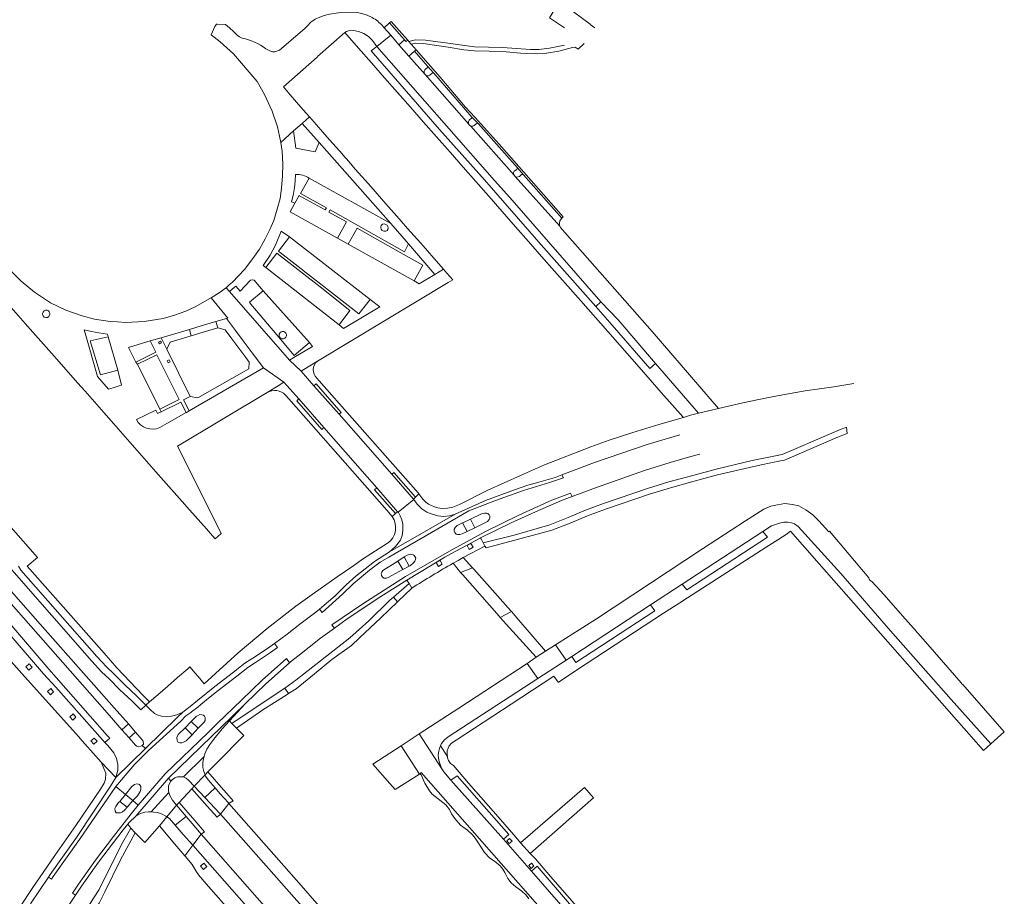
# Model space of a CAD drawing. Extents: x 152048 to 156914, y 461460 to 468786.
# Tile 184 of 256: x 155002 to 155271, y 467003 to 467242. Entities that reach past the tile are written whole.
import ezdxf

# ---------------------------------------------------------------- set-up
doc = ezdxf.new("R2010")
doc.units = 0
doc.header["$LTSCALE"] = 0.75
for name, color, linetype, lineweight in [('B-RO-VH-VERHARDING_ASFALT-GV', 251, 'CONTINUOUS', 18), ('B-RO-VH-VERHARDING_BETONSTRAATSTEEN-GV', 251, 'CONTINUOUS', 18), ('B-RO-VH-VERHARDING_HALFVERHARDING_GRIND-GV', 251, 'CONTINUOUS', 18), ('B-RO-VH-VERHARDING_OPEN-GV', 251, 'CONTINUOUS', 18), ('B-RO-VH-VERHARDING_STRAATBAKSTEEN-GV', 251, 'CONTINUOUS', 18), ('B-RO-VH-VERHARDING_TEGEL-GV', 251, 'CONTINUOUS', 18), ('B-RO-VH-VERHARDING_TEGEL_RUBBER-GV', 251, 'CONTINUOUS', 18)]:
    doc.layers.add(name, color=color, linetype=linetype, lineweight=lineweight)

msp = doc.modelspace()

# ---------------------------------------------------------------- linework, layer by layer
at = {"layer": 'B-RO-VH-VERHARDING_ASFALT-GV'}
for points in [[(155147.802, 467102.78), (155152.834, 467104.754), (155157.584, 467106.732), (155162.456, 467108.551), (155174.48, 467112.609), (155180.263, 467114.419), (155186.721, 467116.227), (155193.118, 467117.927), (155204.974, 467120.66), (155210.258, 467121.719), (155211.101, 467121.868), (155211.372, 467121.921), (155213.341, 467122.77), (155225.704, 467128.1), (155228.54, 467129.281), (155228.303, 467130.978), (155226.459, 467130.2), (155224.318, 467129.296), (155210.782, 467123.514), (155202.543, 467121.824), (155192.726, 467119.507), (155186.292, 467117.798), (155179.8, 467115.98), (155173.977, 467114.157), (155161.911, 467110.085), (155156.986, 467108.247), (155152.224, 467106.263), (155147.207, 467104.296), (155137.459, 467101.449), (155129.001, 467099.384), (155129.509, 467098.43), (155129.822, 467098.014), (155145.118, 467102.068)], [(155121.366, 467107.204), (155114.075, 467103.021), (155103.375, 467096.885), (155099.31, 467094.265), (155094.177, 467090.213), (155091.565, 467087.862), (155088.53, 467084.821), (155084.3, 467081.242), (155085.054, 467080.276), (155090.586, 467085.257), (155093.492, 467088.163), (155097.959, 467091.848), (155100.861, 467094.079), (155103.208, 467095.421), (155114.879, 467102.177), (155125.115, 467108.105), (155132.35, 467110.879), (155140.066, 467113.652), (155147.181, 467115.821), (155150.951, 467117.077), (155150.55, 467117.932), (155148.679, 467117.232), (155144.271, 467115.89), (155141.255, 467115.086), (155137.556, 467113.82), (155129.628, 467110.887)], [(155153.339, 467111.988), (155152.902, 467112.918), (155147.786, 467110.999), (155138.741, 467106.897), (155129.452, 467102.314), (155119.799, 467097.039), (155107.786, 467090.172), (155096.172, 467082.688), (155087.699, 467076.903), (155088.381, 467076.037), (155091.823, 467078.548), (155101.089, 467084.657), (155108.177, 467089.155), (155108.202, 467089.17), (155118.503, 467095.382), (155120.399, 467096.408), (155128.243, 467100.654), (155128.307, 467100.685), (155136.697, 467104.815), (155143.303, 467107.845), (155150.423, 467110.88)], [(155114.075, 467103.021), (155121.366, 467107.204), (155119.82, 467106.759), (155118.252, 467106.507), (155116.658, 467106.722), (155115.122, 467107.183), (155113.622, 467107.752), (155112.303, 467108.67), (155110.993, 467109.897), (155110.098, 467111.165), (155105.754, 467107.72), (155105.849, 467107.635), (155106.355, 467106.741), (155106.76, 467105.654), (155107.059, 467104.423), (155107.076, 467102.74), (155106.9, 467101.371), (155106.411, 467100.101), (155105.103, 467098.295), (155103.375, 467096.885)], [(154971.194, 467109.688), (154969.179, 467108.303), (154970.864, 467106.317), (154972.13, 467105.684), (154973.074, 467104.676), (154974.059, 467102.549), (154974.417, 467102.843), (154991.288, 467083.821), (154990.812, 467083.541), (154990.838, 467083.53), (154991.596, 467083.236), (154992.185, 467082.837), (154992.919, 467082.074), (155000, 467073.805), (155008.798, 467063.532), (155012.22, 467059.885), (155024.932, 467045.492), (155025.629, 467044.727), (155026.937, 467045.919), (155026.252, 467046.67), (155010.257, 467064.781), (154996.874, 467080.408)], [(155123.415, 467104.82), (155123.454, 467104.84), (155125.526, 467105.81), (155128.743, 467107.316), (155129.394, 467107.481), (155129.924, 467107.474), (155130.339, 467107.332), (155130.694, 467107.015), (155130.875, 467106.596), (155130.826, 467106.134), (155130.65, 467105.714), (155130.23, 467105.177), (155126.719, 467103.459), (155124.626, 467102.435), (155123.257, 467101.765), (155122.629, 467101.6), (155122.015, 467101.602), (155121.6, 467101.75), (155121.252, 467102.141), (155121.125, 467102.579), (155121.128, 467103.075), (155121.402, 467103.573), (155121.912, 467104.061)], [(155107.396, 467095.496), (155107.45, 467095.533), (155108.214, 467095.923), (155108.799, 467096.133), (155109.285, 467096.196), (155109.848, 467096.092), (155110.131, 467095.895), (155110.384, 467095.574), (155110.584, 467095.156), (155110.554, 467094.755), (155110.389, 467094.366), (155109.972, 467093.869), (155109.176, 467093.179), (155108.835, 467092.993), (155107.098, 467092.045), (155103.069, 467089.846), (155102.555, 467089.68), (155101.998, 467089.691), (155101.484, 467089.991), (155101.225, 467090.391), (155101.126, 467090.949), (155101.294, 467091.327), (155101.613, 467091.741), (155105.693, 467094.314), (155105.726, 467094.337)], [(155077.867, 467059.401), (155082.928, 467063.518), (155087.682, 467067.47), (155092.988, 467071.232), (155095.22, 467073.34), (155101.028, 467078.825), (155105.602, 467083.198), (155104.503, 467084.496), (155103.523, 467083.641), (155097.816, 467078.04), (155092.568, 467073.387), (155077.84, 467061.754), (155074.848, 467059.597), (155075.798, 467058.094)], [(155028.626, 467035.176), (155027.16, 467032.794), (155017.877, 467018.795), (155010.675, 467008.626), (155010.208, 467007.936), (155011.039, 467007.376), (155011.51, 467008.074), (155018.701, 467018.225), (155028.586, 467032.674), (155033.704, 467038.692), (155037.515, 467042.544), (155046.369, 467050.598), (155047.79, 467051.99), (155049.096, 467052.934), (155049.297, 467053.079), (155051.021, 467054.439), (155051.865, 467055.125), (155054.439, 467057.219), (155056.572, 467058.954), (155061.657, 467062.834), (155064.697, 467065.257), (155066.799, 467066.577), (155070.892, 467069.328), (155072.841, 467070.731), (155071.979, 467071.834), (155070.098, 467070.479), (155066.044, 467067.757), (155063.885, 467066.4), (155060.798, 467063.94), (155055.694, 467060.046), (155050.934, 467056.202), (155048.451, 467054.196), (155048.177, 467053.997), (155046.886, 467053.062), (155045.448, 467051.651), (155036.701, 467043.088)], [(155031.878, 467022.444), (155032.227, 467022.899), (155034.113, 467024.622), (155043.023, 467035.018), (155054.742, 467046.402), (155057.279, 467048.862), (155063.938, 467055.318), (155069.588, 467060.78), (155076.113, 467066.562), (155075.246, 467067.663), (155068.63, 467061.799), (155062.937, 467056.297), (155056.354, 467049.932), (155053.814, 467047.476), (155042.125, 467036.163), (155034.761, 467027.579), (155032.772, 467025.261), (155027.986, 467018.99), (155023.048, 467012.594), (155018.434, 467006.03), (155016.741, 467003.519), (155017.567, 467002.96), (155019.249, 467005.448), (155023.848, 467011.993), (155030.659, 467020.858)], [(155055.415, 467045.623), (155055.416, 467045.624), (155057.639, 467048.435), (155057.644, 467048.44), (155059.711, 467050.699), (155063.938, 467055.318), (155057.279, 467048.862), (155054.742, 467046.402), (155043.023, 467035.018), (155043.661, 467034.203), (155044.091, 467034.599), (155044.763, 467035.085), (155045.489, 467035.329), (155046.353, 467035.378), (155047.134, 467035.31), (155052.745, 467040.922), (155052.962, 467041.676), (155053.45, 467042.886), (155054.276, 467044.183)], [(155051.151, 467048.625), (155049.474, 467046.872), (155047.811, 467045.167), (155047.13, 467044.801), (155046.61, 467044.599), (155046.083, 467044.613), (155045.679, 467044.768), (155045.394, 467045.303), (155045.33, 467046.071), (155045.652, 467046.902), (155047.606, 467048.72), (155049.234, 467050.45), (155050.307, 467051.533), (155050.576, 467051.805), (155050.906, 467052.06), (155051.598, 467052.377), (155052.148, 467052.314), (155052.54, 467052.184), (155052.857, 467051.96), (155053.027, 467051.596), (155053.004, 467050.709), (155052.734, 467050.261), (155052.033, 467049.536)], [(155034.113, 467024.622), (155035.319, 467025.31), (155036.563, 467025.66), (155037.561, 467025.754), (155038.305, 467025.734), (155043.079, 467031.045), (155042.966, 467031.489), (155043.04, 467032.925), (155043.271, 467033.495), (155043.661, 467034.203), (155043.023, 467035.018)], [(155057.213, 467025.11), (155059.528, 467028.074), (155059.38, 467028.243), (155057.081, 467030.831), (155055.73, 467032.351), (155052.933, 467029.721), (155054.415, 467028.131), (155056.923, 467025.438)], [(155059.528, 467028.074), (155057.213, 467025.11), (155079.447, 467000), (155081.939, 466997.186), (155138.554, 466932.691), (155141.322, 466935.115), (155140.394, 466936.134), (155134.315, 466942.81), (155095.759, 466986.914), (155084.226, 467000), (155078.657, 467006.319)], [(155049.677, 467016.614), (155051.981, 467019.662), (155051.491, 467020.238), (155049.505, 467022.568), (155047.834, 467024.537), (155044.807, 467022.152), (155047.037, 467019.614)], [(155031.928, 467019.883), (155030.513, 467017.462), (155026.114, 467008.855), (155024.022, 467004.548), (155022.66, 467002.451), (155021.166, 467000), (155020.229, 466998.464), (155018.533, 466995.945), (155016.636, 466993.574), (155012.659, 466989.126), (155004.364, 466979.591), (155005.663, 466978.489), (155011.75, 466985.579), (155018.204, 466992.813), (155020.29, 466995.151), (155020.548, 466995.556), (155023.55, 467000), (155024.1, 467000.815), (155025.592, 467003.853), (155029.918, 467012.66), (155033.9, 467019.985), (155032.748, 467021.286)], [(155076.103, 466992.235), (155069.273, 467000), (155051.981, 467019.662), (155049.677, 467016.614), (155064.301, 467000), (155073.779, 466989.105), (155106.656, 466951.664), (155130.035, 466925.097), (155132.733, 466927.49)]]:
    msp.add_lwpolyline(points, close=True, dxfattribs=at)
for points in [[(155182.778, 467128.836), (155173.865, 467126.205), (155159.485, 467121.276), (155150.55, 467117.932), (155150.951, 467117.077), (155147.181, 467115.821), (155140.066, 467113.652), (155132.35, 467110.879), (155125.115, 467108.105), (155114.879, 467102.177), (155103.208, 467095.421), (155100.861, 467094.079), (155097.959, 467091.848), (155093.492, 467088.163), (155090.586, 467085.257), (155085.054, 467080.276), (155084.3, 467081.242), (155083.242, 467080.347), (155078.952, 467077.086), (155075.428, 467074.319), (155071.979, 467071.834), (155072.841, 467070.731), (155070.892, 467069.328), (155066.799, 467066.577), (155064.697, 467065.257), (155061.657, 467062.834), (155056.572, 467058.954), (155054.439, 467057.219), (155051.865, 467055.125), (155051.021, 467054.439), (155049.297, 467053.079), (155049.096, 467052.934), (155047.79, 467051.99), (155046.369, 467050.598), (155037.515, 467042.544), (155033.704, 467038.692), (155028.586, 467032.674), (155031.219, 467030.507), (155032.968, 467032.737), (155033.725, 467033.269), (155034.31, 467033.421), (155034.77, 467033.361), (155035.126, 467033.207), (155035.459, 467032.671), (155035.429, 467032.001), (155035.292, 467031.333), (155034.494, 467030.18), (155033.226, 467028.896), (155034.761, 467027.579), (155042.125, 467036.163)], [(155042.125, 467036.163), (155053.814, 467047.476), (155056.354, 467049.932), (155062.937, 467056.297), (155068.63, 467061.799), (155075.246, 467067.663), (155076.113, 467066.562), (155076.367, 467066.787), (155078.318, 467068.325), (155084.552, 467073.243), (155088.381, 467076.037), (155087.699, 467076.903), (155096.172, 467082.688), (155107.786, 467090.172), (155119.799, 467097.039), (155129.452, 467102.314), (155138.741, 467106.897), (155147.786, 467110.999), (155152.902, 467112.918), (155153.339, 467111.988), (155159.698, 467114.404), (155167.171, 467117.063), (155173.128, 467119.081), (155180.154, 467121.313), (155185.778, 467122.921), (155188.294, 467123.554)], [(155000, 467086.159), (155007.936, 467077.097), (155028.193, 467054.197), (155032.059, 467049.796), (155034.02, 467047.564), (155035.847, 467045.484), (155036.112, 467045.094), (155036.139, 467044.302), (155035.854, 467043.95), (155036.701, 467043.088), (155045.448, 467051.651), (155046.886, 467053.062), (155045.331, 467052.312), (155043.87, 467051.943), (155042.427, 467051.766), (155041.124, 467051.944), (155039.888, 467052.337), (155039.152, 467052.644), (155037.983, 467053.755), (155036.816, 467054.927), (155035.417, 467053.652), (155032.959, 467056.114), (155029.732, 467059.159), (155026.794, 467062.177), (155024.701, 467064.074), (155022.026, 467066.959), (154978.857, 467116.221)], [(155000, 467086.159), (155007.936, 467077.097), (155028.193, 467054.197), (155032.059, 467049.796), (155034.02, 467047.564), (155035.847, 467045.484), (155036.112, 467045.094), (155036.139, 467044.302), (155035.854, 467043.95), (155036.701, 467043.088), (155045.448, 467051.651), (155046.886, 467053.062), (155045.331, 467052.312), (155043.87, 467051.943), (155042.427, 467051.766), (155041.124, 467051.944), (155039.888, 467052.337), (155039.152, 467052.644), (155037.983, 467053.755), (155036.816, 467054.927), (155035.417, 467053.652), (155032.959, 467056.114), (155029.732, 467059.159), (155026.794, 467062.177), (155024.701, 467064.074), (155022.026, 467066.959), (154978.857, 467116.221)], [(154978.857, 467116.221), (155022.026, 467066.959), (155024.701, 467064.074), (155026.794, 467062.177), (155029.732, 467059.159), (155032.959, 467056.114), (155035.417, 467053.652), (155036.816, 467054.927), (155034.28, 467057.475), (155031.064, 467060.51), (155028.11, 467063.539), (155026.038, 467065.417), (155023.415, 467068.245), (155002.684, 467091.906), (155001.98, 467092.931)], [(154996.874, 467080.408), (155010.257, 467064.781), (155026.252, 467046.67), (155026.937, 467045.919), (155025.629, 467044.727), (155026.388, 467043.895), (155028.073, 467041.883), (155028.775, 467040.33), (155029.165, 467038.76), (155029.196, 467037.201), (155028.626, 467035.176), (155036.701, 467043.088), (155035.854, 467043.95), (155035.416, 467043.698), (155034.826, 467043.594), (155034.338, 467043.727), (155033.95, 467044.001), (155032.214, 467045.976), (155030.253, 467048.208), (155026.854, 467052.075), (155000, 467082.626)], [(154996.874, 467080.408), (155010.257, 467064.781), (155026.252, 467046.67), (155026.937, 467045.919), (155025.629, 467044.727), (155026.388, 467043.895), (155028.073, 467041.883), (155028.775, 467040.33), (155029.165, 467038.76), (155029.196, 467037.201), (155028.626, 467035.176), (155036.701, 467043.088), (155035.854, 467043.95), (155035.416, 467043.698), (155034.826, 467043.594), (155034.338, 467043.727), (155033.95, 467044.001), (155032.214, 467045.976), (155030.253, 467048.208), (155026.854, 467052.075), (155000, 467082.626)], [(155015.566, 467000), (155017.567, 467002.96), (155016.741, 467003.519), (155018.434, 467006.03), (155023.048, 467012.594), (155027.986, 467018.99), (155032.772, 467025.261), (155034.761, 467027.579), (155033.226, 467028.896), (155031.703, 467027.066), (155031.071, 467026.292), (155030.384, 467025.687), (155029.9, 467025.508), (155029.264, 467025.477), (155028.75, 467025.539), (155028.473, 467025.954), (155028.384, 467026.651), (155028.58, 467027.245), (155029.351, 467028.327), (155029.719, 467028.629), (155031.219, 467030.507), (155028.586, 467032.674), (155018.701, 467018.225), (155011.51, 467008.074), (155011.039, 467007.376), (155010.208, 467007.936), (155005.245, 467000.588)]]:
    msp.add_lwpolyline(points, dxfattribs=at)
at = {"layer": 'B-RO-VH-VERHARDING_BETONSTRAATSTEEN-GV'}
for points in [[(155098.7, 467242.982), (155097.296, 467243.656), (155095.855, 467244.107), (155094.101, 467244.46), (155092.623, 467244.468), (155092.158, 467244.47), (155090.095, 467244.387), (155086.997, 467243.952), (155085.563, 467243.534), (155084.332, 467243.115), (155083.135, 467242.535), (155082.164, 467241.929), (155081.941, 467241.722), (155081.825, 467241.615), (155080.97, 467240.764), (155080.238, 467240.036), (155073.32, 467234.084), (155072.109, 467233.613), (155071.425, 467233.583), (155070.668, 467233.85), (155069.639, 467234.469)], [(155098.7, 467242.982), (155097.296, 467243.656), (155095.855, 467244.107), (155094.101, 467244.46), (155092.623, 467244.468), (155092.158, 467244.47), (155090.095, 467244.387), (155086.997, 467243.952), (155085.563, 467243.534), (155084.332, 467243.115), (155083.135, 467242.535), (155082.164, 467241.929), (155081.941, 467241.722), (155081.825, 467241.615), (155080.97, 467240.764), (155080.238, 467240.036), (155073.32, 467234.084), (155072.109, 467233.613), (155071.425, 467233.583), (155070.668, 467233.85), (155069.639, 467234.469)], [(155056.119, 467241.221), (155055.693, 467240.54), (155054.628, 467238.295), (155057.141, 467236.335), (155060.816, 467233.026), (155067.207, 467225.474), (155069.236, 467221.968), (155071.355, 467217.382), (155072.836, 467213.148), (155073.39, 467210.521), (155073.677, 467208.823), (155077.219, 467211.967), (155079.557, 467214.042), (155081.539, 467215.802), (155079.778, 467217.771), (155077.998, 467219.867), (155076.312, 467221.851), (155074.448, 467224.023), (155083.645, 467232.146), (155083.812, 467232.294), (155083.776, 467232.335), (155091.221, 467238.874), (155091.652, 467239.221), (155092.746, 467239.519), (155093.63, 467239.461), (155094.91, 467239.194), (155096.412, 467238.621), (155097.67, 467237.781), (155098.808, 467236.701), (155099.932, 467235.119), (155103.747, 467238.159), (155101.945, 467240.217), (155101.511, 467240.722)], [(155056.119, 467241.221), (155055.693, 467240.54), (155054.628, 467238.295), (155057.141, 467236.335), (155060.816, 467233.026), (155067.207, 467225.474), (155069.236, 467221.968), (155071.355, 467217.382), (155072.836, 467213.148), (155073.39, 467210.521), (155073.677, 467208.823), (155077.219, 467211.967), (155079.557, 467214.042), (155081.539, 467215.802), (155079.778, 467217.771), (155077.998, 467219.867), (155076.312, 467221.851), (155074.448, 467224.023), (155083.645, 467232.146), (155083.812, 467232.294), (155083.776, 467232.335), (155091.221, 467238.874), (155091.652, 467239.221), (155092.746, 467239.519), (155093.63, 467239.461), (155094.91, 467239.194), (155096.412, 467238.621), (155097.67, 467237.781), (155098.808, 467236.701), (155099.932, 467235.119), (155103.747, 467238.159), (155101.945, 467240.217), (155101.511, 467240.722)], [(155062.451, 467237.728), (155061.817, 467238.2), (155060.84, 467239.096), (155059.664, 467240.175), (155058.621, 467241.066), (155056.326, 467241.209), (155056.119, 467241.221)], [(155062.451, 467237.728), (155061.817, 467238.2), (155060.84, 467239.096), (155059.664, 467240.175), (155058.621, 467241.066), (155056.326, 467241.209), (155056.119, 467241.221)], [(155113.815, 467229.722), (155110.251, 467233.793), (155108.733, 467232.477), (155113.128, 467227.406)], [(155113.815, 467229.722), (155110.251, 467233.793), (155108.733, 467232.477), (155113.128, 467227.406)], [(155113.252, 467228.842), (155113.766, 467229.315)], [(155113.252, 467228.842), (155113.766, 467229.315)], [(155113.146, 467227.386), (155125.083, 467213.847)], [(155113.146, 467227.386), (155125.083, 467213.847)], [(155115.103, 467227.778), (155114.578, 467227.321)], [(155115.103, 467227.778), (155114.578, 467227.321)], [(155125.083, 467213.847), (155125.018, 467214.132), (155125.041, 467214.525), (155125.182, 467214.902), (155125.873, 467215.439), (155126.006, 467215.598), (155125.948, 467215.78), (155115.548, 467227.748)], [(155125.083, 467213.847), (155125.018, 467214.132), (155125.041, 467214.525), (155125.182, 467214.902), (155125.873, 467215.439), (155126.006, 467215.598), (155125.948, 467215.78), (155115.548, 467227.748)], [(155081.473, 467199.098), (155103.786, 467186.625), (155084.212, 467208.776), (155083.095, 467206.277), (155077.857, 467207.234), (155077.219, 467211.967), (155073.677, 467208.823), (155074.073, 467206.476), (155074.241, 467202.876), (155074.145, 467199.691), (155073.936, 467196.316), (155073.489, 467193.476), (155072.74, 467190.548), (155071.771, 467187.481), (155070.747, 467185.016), (155069.433, 467182.462), (155068.892, 467181.503), (155067.848, 467179.652), (155066.078, 467177.062), (155063.782, 467174.103), (155060.467, 467170.668), (155059.615, 467169.898), (155058.737, 467169.105), (155059.645, 467168.07), (155061.092, 467169.236), (155061.426, 467169.506), (155062.596, 467168.15), (155065.467, 467171.154), (155065.946, 467171.287), (155066.398, 467171.128), (155068.871, 467168.283), (155081.553, 467154.085), (155082.404, 467153.021), (155077.312, 467149.979), (155076.129, 467149.272), (155079.293, 467146.285), (155080.007, 467146.733), (155083.695, 467149.047), (155119.499, 467170.508), (155120.715, 467171.257), (155119.078, 467173.128), (155118.158, 467174.178), (155115.772, 467172.723), (155111.544, 467170.144), (155110.135, 467170.968)], [(155110.135, 467170.968), (155092.108, 467181.045), (155089.184, 467182.64), (155076.224, 467189.884), (155077.565, 467192.238), (155076.661, 467192.637), (155077.086, 467194.312), (155077.432, 467196.546), (155077.645, 467198.221), (155077.751, 467200.055)], [(154973.655, 467198.383), (154972.848, 467194.548), (154973.329, 467194.649), (154976.467, 467190.491), (154978.107, 467188.626), (154982.693, 467183.495), (154984.541, 467181.336), (154989.788, 467175.373), (154991.638, 467173.286), (154996.78, 467167.445), (154998.744, 467165.14), (155000, 467163.709), (155003.873, 467159.295), (155005.917, 467156.994), (155011.011, 467151.214), (155013.101, 467148.85), (155018.153, 467143.1), (155020.242, 467140.78), (155025.336, 467134.96), (155027.366, 467132.723)], [(155034.222, 467133.067), (155039.524, 467135.653), (155040.01, 467134.673), (155040.979, 467135.153), (155040.6, 467135.92), (155034.55, 467148.16), (155034.07, 467148.76), (155032.06, 467152.76), (155032.352, 467152.847), (155038.04, 467154.55), (155041.02, 467155.41), (155048.73, 467157.7), (155051.95, 467158.66), (155055.96, 467159.831), (155058.87, 467160.68), (155059.23, 467160.737), (155054.648, 467166.346), (155054.331, 467166.157), (155050.328, 467163.89), (155047.791, 467162.687), (155044.683, 467161.619), (155041.566, 467160.695), (155036.391, 467159.85), (155031.375, 467159.623), (155029.101, 467159.747), (155027.067, 467159.858), (155022.771, 467160.547), (155019.413, 467161.379), (155014.915, 467163.009), (155010.761, 467165.012), (155006.379, 467167.861), (155002.719, 467170.859), (155000.013, 467173.663)], [(155034.222, 467133.067), (155039.524, 467135.653), (155040.01, 467134.673), (155040.979, 467135.153), (155040.6, 467135.92), (155034.55, 467148.16), (155034.07, 467148.76), (155032.06, 467152.76), (155032.352, 467152.847), (155038.04, 467154.55), (155041.02, 467155.41), (155048.73, 467157.7), (155051.95, 467158.66), (155055.96, 467159.831), (155058.87, 467160.68), (155059.23, 467160.737), (155054.648, 467166.346), (155054.331, 467166.157), (155050.328, 467163.89), (155047.791, 467162.687), (155044.683, 467161.619), (155041.566, 467160.695), (155036.391, 467159.85), (155031.375, 467159.623), (155029.101, 467159.747), (155027.067, 467159.858), (155022.771, 467160.547), (155019.413, 467161.379), (155014.915, 467163.009), (155010.761, 467165.012), (155006.379, 467167.861), (155002.719, 467170.859), (155000.013, 467173.663)], [(155083.695, 467149.047), (155080.007, 467146.733), (155079.293, 467146.285), (155082.77, 467142.32), (155083.334, 467142.814), (155090.192, 467134.995), (155089.627, 467134.501), (155104.024, 467118.087)], [(155027.366, 467132.723), (155032.47, 467126.847), (155034.471, 467124.564), (155039.531, 467118.746), (155041.598, 467116.376), (155046.722, 467110.65), (155048.786, 467108.347), (155053.355, 467103.153), (155055.034, 467101.21), (155055.759, 467100.448), (155057.426, 467101.901), (155056.139, 467104.499), (155045.47, 467125.742), (155070.009, 467140.451), (155070.017, 467140.456), (155072.956, 467142.304), (155074.565, 467143.315), (155069, 467147.17), (155048.66, 467135.4), (155047.853, 467134.916), (155047.816, 467134.98), (155042.554, 467131.966), (155040.631, 467130.864)], [(155074.565, 467143.315), (155072.956, 467142.304), (155070.017, 467140.456)], [(155074.97, 467139.768), (155075.904, 467138.706), (155102.683, 467108.274), (155104.185, 467106.567), (155105.047, 467107.333), (155099.36, 467113.835), (155099.93, 467114.354), (155085.47, 467130.865), (155084.9, 467130.366), (155078.053, 467138.194), (155078.618, 467138.688), (155074.565, 467143.315)], [(155104.024, 467118.087), (155104.579, 467118.593), (155110.515, 467111.826), (155111.479, 467112.705), (155111.24, 467112.977), (155084.236, 467143.65), (155083.58, 467144.394)], [(155154.542, 467000), (155147.428, 467008.109), (155143.293, 467012.877), (155141.844, 467014.342), (155139.234, 467017.341), (155137.953, 467018.866), (155133.77, 467023.657), (155124.995, 467033.611), (155120.873, 467038.411), (155120.111, 467039.032), (155119.591, 467039.784), (155119.314, 467040.528), (155119.257, 467040.888), (155117.349, 467043.813), (155117.168, 467043.421), (155116.883, 467042.362), (155116.757, 467041.395), (155116.818, 467040.433), (155116.955, 467039.499), (155117.338, 467038.439), (155117.746, 467037.554), (155118.294, 467036.698), (155120.172, 467034.43), (155121.91, 467035.65), (155136.018, 467019.572), (155134.564, 467018.272), (155142.198, 467009.584), (155143.776, 467010.922), (155153.204, 467000)], [(155177.049, 466962.636), (155112.095, 467036.492), (155111.768, 467036.207), (155112.074, 467035.868), (155113.103, 467033.606), (155114.356, 467031.531), (155115.087, 467030.583), (155118.784, 467027.679), (155119.857, 467026.392), (155120.39, 467025.205), (155121.241, 467023.928), (155122.845, 467022.17), (155124.699, 467020.761), (155126.107, 467019.517), (155126.83, 467018.571), (155127.573, 467017.474), (155128.353, 467016.172), (155129.365, 467014.636), (155130.845, 467013.104), (155132.127, 467012.26), (155133.656, 467011.039), (155134.393, 467010.08), (155134.957, 467009.188), (155135.794, 467007.575), (155136.649, 467006.343), (155137.976, 467005.227), (155139.572, 467004.087), (155140.741, 467002.991), (155141.549, 467001.968)]]:
    msp.add_lwpolyline(points, dxfattribs=at)
for points in [[(155101.511, 467240.722, 0.0833951), (155098.7, 467242.982)], [(155101.511, 467240.722, 0.0833951), (155098.7, 467242.982)], [(155063.159, 467237.339, -0.0996806), (155062.451, 467237.728)], [(155063.159, 467237.339, -0.0996806), (155062.451, 467237.728)], [(155069.639, 467234.469, 0.1071346), (155063.159, 467237.339)], [(155069.639, 467234.469, 0.1071346), (155063.159, 467237.339)], [(155113.128, 467227.406, -0.4206035), (155113.252, 467228.842)], [(155113.128, 467227.406, -0.4206035), (155113.252, 467228.842)], [(155113.766, 467229.315, 0.4251116), (155113.815, 467229.722)], [(155113.766, 467229.315, 0.4251116), (155113.815, 467229.722)], [(155114.578, 467227.321, -0.4169281), (155113.146, 467227.386)], [(155114.578, 467227.321, -0.4169281), (155113.146, 467227.386)], [(155115.548, 467227.748, 0.4090998), (155115.103, 467227.778)], [(155115.548, 467227.748, 0.4090998), (155115.103, 467227.778)], [(155077.751, 467200.055, -0.1619421), (155081.473, 467199.098)], [(155073.737, 467155.281, -1.0260802), (155074.798, 467156.976)], [(155074.798, 467156.976, -0.9752983), (155073.737, 467155.281)], [(155083.58, 467144.394, -0.4515317), (155083.695, 467149.047)], [(155070.017, 467140.456, -0.3493023), (155074.97, 467139.768)], [(155040.631, 467130.864, -0.3992526), (155034.222, 467133.067)]]:
    msp.add_lwpolyline(points, format="xyb", dxfattribs=at)
for points in [[(155159.79, 467163.941), (155144.848, 467180.879), (155129.355, 467198.599), (155117.106, 467212.381), (155098.386, 467233.848), (155099.932, 467235.119), (155098.808, 467236.701), (155097.67, 467237.781), (155096.412, 467238.621), (155094.91, 467239.194), (155093.63, 467239.461), (155092.746, 467239.519), (155091.652, 467239.221), (155091.221, 467238.874), (155094.945, 467234.636), (155098.509, 467230.58), (155102.074, 467226.524), (155105.638, 467222.468), (155109.157, 467218.463), (155112.716, 467214.414), (155116.28, 467210.358), (155119.969, 467206.16), (155123.535, 467202.103), (155126.974, 467198.189), (155130.546, 467194.125), (155134.227, 467189.936), (155137.865, 467185.796), (155141.43, 467181.74), (155144.995, 467177.683), (155148.559, 467173.627), (155152.124, 467169.571), (155155.689, 467165.514), (155163.076, 467157.108), (155171.621, 467147.354), (155177.691, 467140.428), (155183.697, 467133.708), (155183.748, 467133.651), (155185.711, 467134.215), (155187.879, 467134.759), (155176.172, 467148.377), (155174.604, 467146.986), (155164.248, 467158.888)], [(155159.79, 467163.941), (155144.848, 467180.879), (155129.355, 467198.599), (155117.106, 467212.381), (155098.386, 467233.848), (155099.932, 467235.119), (155098.808, 467236.701), (155097.67, 467237.781), (155096.412, 467238.621), (155094.91, 467239.194), (155093.63, 467239.461), (155092.746, 467239.519), (155091.652, 467239.221), (155091.221, 467238.874), (155094.945, 467234.636), (155098.509, 467230.58), (155102.074, 467226.524), (155105.638, 467222.468), (155109.157, 467218.463), (155112.716, 467214.414), (155116.28, 467210.358), (155119.969, 467206.16), (155123.535, 467202.103), (155126.974, 467198.189), (155130.546, 467194.125), (155134.227, 467189.936), (155137.865, 467185.796), (155141.43, 467181.74), (155144.995, 467177.683), (155148.559, 467173.627), (155152.124, 467169.571), (155155.689, 467165.514), (155163.076, 467157.108), (155171.621, 467147.354), (155177.691, 467140.428), (155183.697, 467133.708), (155183.748, 467133.651), (155185.711, 467134.215), (155187.879, 467134.759), (155176.172, 467148.377), (155174.604, 467146.986), (155164.248, 467158.888)], [(155103.747, 467238.159), (155106.011, 467235.573), (155107.513, 467236.904), (155103.449, 467241.55), (155101.945, 467240.217)], [(155103.747, 467238.159), (155106.011, 467235.573), (155107.513, 467236.904), (155103.449, 467241.55), (155101.945, 467240.217)], [(155099.932, 467235.119), (155132.106, 467198.448), (155136.288, 467193.781), (155161.23, 467165.208), (155165.892, 467160.337), (155176.172, 467148.377), (155187.879, 467134.759), (155193.353, 467136.115), (155175.229, 467157.122), (155150.696, 467184.963), (155150.129, 467185.607), (155149.957, 467185.904), (155137.777, 467199.545), (155137.765, 467199.55), (155137.469, 467199.882), (155137.463, 467199.9), (155125.528, 467213.367), (155125.369, 467213.429), (155125.105, 467213.75), (155125.083, 467213.847), (155113.146, 467227.386), (155113.128, 467227.406), (155108.733, 467232.477), (155106.011, 467235.573), (155103.747, 467238.159)], [(155099.932, 467235.119), (155132.106, 467198.448), (155136.288, 467193.781), (155161.23, 467165.208), (155165.892, 467160.337), (155176.172, 467148.377), (155187.879, 467134.759), (155193.353, 467136.115), (155175.229, 467157.122), (155150.696, 467184.963), (155150.129, 467185.607), (155149.957, 467185.904), (155137.777, 467199.545), (155137.765, 467199.55), (155137.469, 467199.882), (155137.463, 467199.9), (155125.528, 467213.367), (155125.369, 467213.429), (155125.105, 467213.75), (155125.083, 467213.847), (155113.146, 467227.386), (155113.128, 467227.406), (155108.733, 467232.477), (155106.011, 467235.573), (155103.747, 467238.159)], [(155110.702, 467234.189), (155109.399, 467235.652), (155109.364, 467235.692), (155108.699, 467236.462), (155108.689, 467236.473), (155108.395, 467236.807), (155107.944, 467236.412), (155107.513, 467236.904), (155106.011, 467235.573), (155108.733, 467232.477), (155110.251, 467233.793)], [(155110.702, 467234.189), (155109.399, 467235.652), (155109.364, 467235.692), (155108.699, 467236.462), (155108.689, 467236.473), (155108.395, 467236.807), (155107.944, 467236.412), (155107.513, 467236.904), (155106.011, 467235.573), (155108.733, 467232.477), (155110.251, 467233.793)], [(155159.79, 467163.941), (155161.23, 467165.208), (155136.288, 467193.781), (155132.106, 467198.448), (155099.932, 467235.119), (155098.386, 467233.848), (155117.106, 467212.381), (155129.355, 467198.599), (155144.848, 467180.879)], [(155159.79, 467163.941), (155161.23, 467165.208), (155136.288, 467193.781), (155132.106, 467198.448), (155099.932, 467235.119), (155098.386, 467233.848), (155117.106, 467212.381), (155129.355, 467198.599), (155144.848, 467180.879)], [(155085.189, 467211.668), (155083.432, 467213.687), (155081.539, 467215.802), (155079.557, 467214.042), (155084.212, 467208.776), (155103.786, 467186.625), (155108.646, 467181.125), (155115.772, 467172.723), (155118.158, 467174.178), (155115.525, 467177.181), (155113.78, 467179.185), (155111.968, 467181.267), (155108.321, 467185.306), (155106.608, 467187.294), (155104.808, 467189.381), (155103.046, 467191.351), (155101.22, 467193.393), (155099.486, 467195.412), (155097.694, 467197.498), (155094.064, 467201.522), (155092.362, 467203.492), (155090.564, 467205.573), (155090.601, 467205.605), (155088.801, 467207.542), (155088.81, 467207.549), (155086.995, 467209.594)], [(155125.528, 467213.367), (155137.463, 467199.9), (155137.326, 467200.328), (155137.33, 467200.652), (155137.516, 467200.961), (155138.232, 467201.475), (155138.393, 467201.858), (155127.66, 467213.981), (155127.49, 467214.084), (155127.364, 467214.077), (155126.581, 467213.432), (155126.22, 467213.265), (155125.75, 467213.28)], [(155081.473, 467199.098), (155079.085, 467194.906), (155079.137, 467194.877), (155086.158, 467190.945), (155085.811, 467190.395), (155078.823, 467194.248), (155078.737, 467194.296), (155077.565, 467192.238), (155076.224, 467189.884), (155089.184, 467182.64), (155091.656, 467187.08), (155086.841, 467189.801), (155087.165, 467190.382), (155107.518, 467178.929), (155108.646, 467181.125), (155103.786, 467186.625)], [(155137.777, 467199.545), (155149.957, 467185.904), (155149.855, 467186.317), (155149.863, 467186.737), (155150.016, 467187.399), (155150.169, 467187.693), (155150.544, 467188.134), (155140.05, 467199.987), (155139.716, 467200.085), (155139.538, 467200.038), (155138.949, 467199.567), (155138.6, 467199.387), (155138.242, 467199.355)], [(155101.402, 467184.739), (155101.138, 467185.157), (155101.055, 467185.497), (155101.069, 467185.717), (155101.172, 467186.12), (155101.531, 467186.449), (155102.005, 467186.545), (155102.423, 467186.441), (155102.761, 467186.186), (155102.95, 467185.829), (155103.01, 467185.45), (155102.966, 467185.056), (155102.788, 467184.773), (155102.457, 467184.594), (155101.872, 467184.547)], [(155073.789, 467184.581), (155076.067, 467183.027), (155098.117, 467165.924), (155100.75, 467163.922), (155090.859, 467157.993), (155089.685, 467158.912), (155069.642, 467174.611), (155068.897, 467175.196), (155070.758, 467177.987), (155072.221, 467180.753)], [(155098.117, 467165.924), (155076.067, 467183.027), (155073.071, 467179.103), (155073.259, 467178.957), (155073.556, 467178.726), (155079.239, 467174.304), (155079.752, 467173.905), (155079.835, 467173.84), (155084.625, 467170.113), (155095.04, 467161.982)], [(155092.108, 467181.045), (155110.135, 467170.968), (155112.55, 467175.272), (155107.19, 467178.301), (155094.582, 467185.426)], [(155092.612, 467162.85), (155084.463, 467169.334), (155073.109, 467178.207), (155072.778, 467178.466), (155072.657, 467178.561), (155069.642, 467174.611), (155089.685, 467158.912)], [(155074.565, 467143.315), (155078.618, 467138.688), (155085.47, 467130.865), (155099.93, 467114.354), (155105.626, 467107.848), (155105.754, 467107.72), (155110.098, 467111.165), (155109.959, 467111.319), (155104.024, 467118.087), (155089.627, 467134.501), (155082.77, 467142.32), (155079.293, 467146.285), (155076.129, 467149.272), (155059.645, 467168.07), (155058.737, 467169.105), (155058.617, 467168.996), (155057.156, 467167.879), (155054.648, 467166.346), (155059.23, 467160.737), (155058.87, 467160.68), (155061.322, 467157.409), (155063.722, 467154.209), (155065.909, 467151.292), (155068.987, 467147.187), (155069, 467147.17)], [(155068.871, 467168.283), (155065.14, 467165.118), (155065.532, 467164.653), (155073.603, 467155.067), (155077.353, 467150.614), (155081.553, 467154.085)], [(155009.016, 467162.797), (155009.4, 467162.984), (155009.812, 467162.987), (155010.196, 467162.798), (155010.428, 467162.499), (155010.553, 467162.121), (155010.541, 467161.763), (155010.325, 467161.251), (155009.977, 467160.994), (155009.517, 467160.954), (155009.045, 467161.069), (155008.728, 467161.417), (155008.597, 467161.753), (155008.585, 467162.08), (155008.715, 467162.445)], [(155026.55, 467155.701), (155029.194, 467146.572), (155030.159, 467142.466), (155029.534, 467142.267), (155027.849, 467141.731), (155026.649, 467141.349), (155023.612, 467144.849), (155020.399, 467156.08), (155019.922, 467157.621), (155021.943, 467157.116), (155023.937, 467156.797), (155026.357, 467156.425)], [(155024.448, 467145.319), (155029.194, 467146.572), (155026.55, 467155.701), (155021.636, 467154.599)], [(155148.823, 467071.466), (155151.717, 467067.278), (155153.226, 467068.261), (155174.795, 467082.399), (155183.455, 467088.033), (155205.507, 467102.472), (155207.879, 467103.952), (155208.915, 467104.392), (155210.031, 467104.728), (155211.235, 467104.996), (155212.264, 467105.001), (155213.264, 467104.78), (155214.098, 467104.496), (155215.12, 467103.835), (155226.827, 467090.907), (155240.382, 467075.276), (155256.915, 467056.522), (155267.818, 467044.359), (155271.476, 467047.645), (155260.177, 467060.555), (155259.902, 467060.809), (155259.71, 467061.088), (155250.604, 467071.532), (155247.872, 467074.665), (155247.596, 467074.877), (155247.446, 467075.111), (155243.648, 467079.381), (155238.661, 467085.132), (155235.288, 467088.796), (155234.796, 467089.049), (155234.493, 467089.38), (155234.454, 467089.768), (155223.698, 467102.491), (155223.477, 467102.326), (155220.75, 467105.382), (155219.137, 467106.98), (155217.185, 467108.32), (155215.305, 467109.415), (155213.547, 467109.796), (155211.524, 467110.102), (155209.437, 467109.753), (155207.691, 467109.343), (155205.738, 467108.543), (155200.694, 467105.33), (155188.973, 467097.73), (155174.787, 467088.288), (155159.959, 467078.595)], [(155213.07, 467102.497), (155220.864, 467093.581), (155265.783, 467042.583), (155267.818, 467044.359), (155256.915, 467056.522), (155240.382, 467075.276), (155226.827, 467090.907), (155215.12, 467103.835), (155214.098, 467104.496), (155213.264, 467104.78), (155212.264, 467105.001), (155211.235, 467104.996), (155210.031, 467104.728), (155208.915, 467104.392), (155207.879, 467103.952), (155205.507, 467102.472), (155206.751, 467100.858), (155184.707, 467086.485), (155183.455, 467088.033), (155174.795, 467082.399), (155175.952, 467080.753), (155154.371, 467066.606), (155153.226, 467068.261), (155151.717, 467067.278), (155143.922, 467062.199), (155119.48, 467046.273), (155118.433, 467045.482), (155117.631, 467044.423), (155117.349, 467043.813), (155119.257, 467040.888), (155119.185, 467041.336), (155119.201, 467042.445), (155119.472, 467043.229), (155119.768, 467043.861), (155120.333, 467044.531), (155121.6, 467045.375), (155136.637, 467055.199), (155148.338, 467062.843), (155149.568, 467061.272), (155149.59, 467061.252), (155152.503, 467063.185), (155154.498, 467064.494), (155178.342, 467080.141), (155182.798, 467082.963), (155184.861, 467084.27), (155205.105, 467097.305), (155211.84, 467101.659)], [(155126.719, 467103.459), (155130.23, 467105.177), (155130.65, 467105.714), (155130.826, 467106.134), (155130.875, 467106.596), (155130.694, 467107.015), (155130.339, 467107.332), (155129.924, 467107.474), (155129.394, 467107.481), (155128.743, 467107.316), (155125.526, 467105.81)], [(155124.626, 467102.435), (155123.415, 467104.82), (155121.912, 467104.061), (155121.402, 467103.573), (155121.128, 467103.075), (155121.125, 467102.579), (155121.252, 467102.141), (155121.6, 467101.75), (155122.015, 467101.602), (155122.629, 467101.6), (155123.257, 467101.765)], [(155105.726, 467094.337), (155105.693, 467094.314), (155101.613, 467091.741), (155101.294, 467091.327), (155101.126, 467090.949), (155101.225, 467090.391), (155101.484, 467089.991), (155101.998, 467089.691), (155102.555, 467089.68), (155103.069, 467089.846), (155107.098, 467092.045)], [(155108.835, 467092.993), (155109.176, 467093.179), (155109.972, 467093.869), (155110.389, 467094.366), (155110.554, 467094.755), (155110.584, 467095.156), (155110.384, 467095.574), (155110.131, 467095.895), (155109.848, 467096.092), (155109.285, 467096.196), (155108.799, 467096.133), (155108.214, 467095.923), (155107.45, 467095.533), (155107.396, 467095.496)], [(155109.51, 467086.934), (155108.767, 467088.204), (155108.763, 467088.212), (155104.503, 467084.496), (155105.602, 467083.198)], [(155151.717, 467067.278), (155148.823, 467071.466), (155146.058, 467069.696), (155143.54, 467068.029), (155141.032, 467066.382), (155143.922, 467062.199)], [(155111.545, 467047.071), (155117.746, 467037.554), (155117.338, 467038.439), (155116.955, 467039.499), (155116.818, 467040.433), (155116.757, 467041.395), (155116.883, 467042.362), (155117.168, 467043.421), (155117.349, 467043.813), (155117.631, 467044.423), (155118.433, 467045.482), (155119.48, 467046.273), (155143.922, 467062.199), (155141.032, 467066.382), (155122.363, 467054.121)], [(155060.33, 467049.964), (155061.602, 467048.66), (155068.794, 467053.67), (155075.199, 467057.716), (155075.798, 467058.094), (155074.848, 467059.597), (155065.917, 467053.626)], [(155049.234, 467050.45), (155051.151, 467048.625), (155052.033, 467049.536), (155052.734, 467050.261), (155053.004, 467050.709), (155053.027, 467051.596), (155052.857, 467051.96), (155052.54, 467052.184), (155052.148, 467052.314), (155051.598, 467052.377), (155050.906, 467052.06), (155050.576, 467051.805), (155050.307, 467051.533)], [(155049.474, 467046.872), (155047.606, 467048.72), (155045.652, 467046.902), (155045.33, 467046.071), (155045.394, 467045.303), (155045.679, 467044.768), (155046.083, 467044.613), (155046.61, 467044.599), (155047.13, 467044.801), (155047.811, 467045.167)], [(155117.746, 467037.554), (155111.545, 467047.071), (155106.58, 467043.835), (155111.63, 467036.089), (155111.768, 467036.207), (155112.095, 467036.492), (155177.049, 466962.636), (155182.785, 466967.701), (155180.447, 466965.994), (155179.217, 466967.456), (155164.738, 466983.92), (155156.967, 466992.637), (155142.198, 467009.584), (155134.564, 467018.272), (155120.172, 467034.43), (155118.294, 467036.698)], [(155104.959, 467031.866), (155111.63, 467036.089), (155106.58, 467043.835), (155098.846, 467038.794), (155103.473, 467033.55)], [(155052.745, 467040.922), (155047.134, 467035.31), (155047.142, 467035.309), (155047.852, 467034.955), (155048.592, 467034.384), (155050.067, 467032.8), (155053.008, 467035.919), (155052.676, 467036.791), (155052.418, 467037.901), (155052.439, 467039.148), (155052.579, 467040.343)], [(155050.067, 467032.8), (155052.933, 467029.721), (155055.73, 467032.351), (155053.817, 467034.505), (155053.146, 467035.554), (155053.008, 467035.919)], [(155134.564, 467018.272), (155136.018, 467019.572), (155121.91, 467035.65), (155120.172, 467034.43)], [(155033.226, 467028.896), (155034.494, 467030.18), (155035.292, 467031.333), (155035.429, 467032.001), (155035.459, 467032.671), (155035.126, 467033.207), (155034.77, 467033.361), (155034.31, 467033.421), (155033.725, 467033.269), (155032.968, 467032.737), (155031.219, 467030.507)], [(155052.933, 467029.721), (155050.067, 467032.8), (155049.405, 467032.085), (155053.612, 467027.318), (155056.293, 467024.28), (155057.213, 467025.11), (155056.923, 467025.438), (155054.415, 467028.131)], [(155141.844, 467014.342), (155159.172, 467029.571), (155156.681, 467032.415), (155139.234, 467017.341)], [(155045.234, 467027.58), (155044.073, 467028.943), (155043.352, 467030.233), (155043.15, 467030.765), (155043.079, 467031.045), (155038.305, 467025.734), (155038.891, 467025.718), (155040.026, 467025.568), (155041.237, 467025.104), (155042.289, 467024.549), (155042.561, 467024.371)], [(155031.703, 467027.066), (155029.719, 467028.629), (155029.351, 467028.327), (155028.58, 467027.245), (155028.384, 467026.651), (155028.473, 467025.954), (155028.75, 467025.539), (155029.264, 467025.477), (155029.9, 467025.508), (155030.384, 467025.687), (155031.071, 467026.292)], [(155045.234, 467027.58), (155042.561, 467024.371), (155043.243, 467023.923), (155044.807, 467022.152), (155047.834, 467024.537)], [(155049.505, 467022.568), (155051.491, 467020.238), (155051.981, 467019.662), (155052.879, 467020.296), (155050.21, 467023.411), (155045.963, 467028.366), (155045.234, 467027.58), (155047.834, 467024.537)], [(155136.263, 467018.521), (155136.928, 467017.764), (155136.172, 467017.099), (155135.506, 467017.855)], [(155142.227, 467011.731), (155142.892, 467010.974), (155142.136, 467010.309), (155141.47, 467011.065)], [(155156.967, 466992.637), (155158.439, 466993.935), (155153.204, 467000), (155143.776, 467010.922), (155142.198, 467009.584)]]:
    msp.add_lwpolyline(points, close=True, dxfattribs=at)
at = {"layer": 'B-RO-VH-VERHARDING_HALFVERHARDING_GRIND-GV'}
msp.add_lwpolyline([(155151.262, 467235.432), (155147.164, 467234.608), (155144.225, 467234.291), (155141.965, 467234.266), (155134.319, 467234.823), (155126.633, 467234.975), (155119.34, 467236.003), (155113.276, 467236.791), (155110.517, 467236.912), (155108.719, 467236.48), (155108.699, 467236.462), (155109.364, 467235.692), (155109.399, 467235.652), (155109.473, 467235.717), (155110.611, 467235.972), (155112.623, 467235.932), (155119.416, 467234.901), (155123.762, 467234.19), (155126.631, 467233.89), (155130.67, 467233.764), (155134.275, 467233.691), (155139.188, 467233.259), (155143.875, 467233.068), (155146.309, 467233.239), (155149.696, 467233.824), (155153.481, 467234.825), (155154.191, 467234.874), (155154.981, 467234.391), (155156.634, 467235.873)], dxfattribs=at)
msp.add_lwpolyline([(155151.262, 467235.432), (155147.164, 467234.608), (155144.225, 467234.291), (155141.965, 467234.266), (155134.319, 467234.823), (155126.633, 467234.975), (155119.34, 467236.003), (155113.276, 467236.791), (155110.517, 467236.912), (155108.719, 467236.48), (155108.699, 467236.462), (155109.364, 467235.692), (155109.399, 467235.652), (155109.473, 467235.717), (155110.611, 467235.972), (155112.623, 467235.932), (155119.416, 467234.901), (155123.762, 467234.19), (155126.631, 467233.89), (155130.67, 467233.764), (155134.275, 467233.691), (155139.188, 467233.259), (155143.875, 467233.068), (155146.309, 467233.239), (155149.696, 467233.824), (155153.481, 467234.825), (155154.191, 467234.874), (155154.981, 467234.391), (155156.634, 467235.873)], dxfattribs=at)
at = {"layer": 'B-RO-VH-VERHARDING_OPEN-GV'}
msp.add_lwpolyline([(155126.465, 467092.124), (155126.113, 467092.52), (155122.863, 467091.252), (155123.113, 467090.967), (155123.448, 467090.584), (155133.357, 467079.284), (155133.658, 467078.941), (155136.737, 467080.541), (155136.543, 467080.766)], close=True, dxfattribs=at)
at = {"layer": 'B-RO-VH-VERHARDING_STRAATBAKSTEEN-GV'}
msp.add_lwpolyline([(155159.524, 467240.187), (155158.276, 467241.119), (155158.247, 467241.141), (155151.653, 467246.068), (155150.954, 467246.527), (155149.764, 467247.159), (155147.148, 467242.874), (155148.211, 467242.161), (155151.28, 467240.17)], dxfattribs=at)
msp.add_lwpolyline([(155159.524, 467240.187), (155158.276, 467241.119), (155158.247, 467241.141), (155151.653, 467246.068), (155150.954, 467246.527), (155149.764, 467247.159), (155147.148, 467242.874), (155148.211, 467242.161), (155151.28, 467240.17)], dxfattribs=at)
at = {"layer": 'B-RO-VH-VERHARDING_TEGEL-GV'}
for points in [[(155108.395, 467236.807), (155106.105, 467239.424), (155103.901, 467241.944), (155103.449, 467241.55), (155107.513, 467236.904), (155107.944, 467236.412)], [(155108.395, 467236.807), (155106.105, 467239.424), (155103.901, 467241.944), (155103.449, 467241.55), (155107.513, 467236.904), (155107.944, 467236.412)], [(155150.861, 467188.46), (155133.436, 467208.328), (155126.826, 467215.618), (155124.136, 467218.585), (155117.288, 467226.664), (155110.702, 467234.189), (155110.251, 467233.793), (155113.815, 467229.722), (155115.548, 467227.748), (155125.948, 467215.78), (155127.66, 467213.981), (155138.393, 467201.858), (155140.05, 467199.987), (155150.544, 467188.134)], [(155150.861, 467188.46), (155133.436, 467208.328), (155126.826, 467215.618), (155124.136, 467218.585), (155117.288, 467226.664), (155110.702, 467234.189), (155110.251, 467233.793), (155113.815, 467229.722), (155115.548, 467227.748), (155125.948, 467215.78), (155127.66, 467213.981), (155138.393, 467201.858), (155140.05, 467199.987), (155150.544, 467188.134)], [(155055.96, 467159.831), (155051.95, 467158.66), (155048.73, 467157.7), (155049.25, 467155.99), (155052.48, 467156.93), (155056.49, 467158.1)], [(155048.66, 467135.4), (155047.13, 467138.42), (155048.91, 467139.32), (155042.531, 467152.329), (155041.02, 467155.41), (155038.04, 467154.55), (155039.57, 467151.52), (155034.07, 467148.76), (155034.55, 467148.16), (155039.85, 467150.76), (155045.91, 467138.55), (155040.6, 467135.92), (155040.979, 467135.153), (155046.403, 467137.842), (155047.816, 467134.98), (155047.853, 467134.916)], [(155041.1, 467154), (155040.55, 467153.72), (155040.28, 467154.25), (155040.83, 467154.53)], [(155043.449, 467148.838), (155042.899, 467148.558), (155042.629, 467149.088), (155043.179, 467149.368)], [(155123.415, 467104.82), (155124.626, 467102.435), (155126.719, 467103.459), (155125.526, 467105.81), (155123.454, 467104.84)], [(155125.21, 467097.549), (155124.623, 467098.596), (155125.669, 467099.182), (155126.257, 467098.135)], [(155107.098, 467092.045), (155108.835, 467092.993), (155107.396, 467095.496), (155105.726, 467094.337)], [(155116.832, 467092.895), (155116.208, 467093.92), (155117.232, 467094.544), (155117.857, 467093.52)], [(155123.587, 467095.32), (155122.199, 467094.532), (155120.809, 467093.739), (155122.863, 467091.252), (155126.113, 467092.52)], [(155146.058, 467069.696), (155138.246, 467078.784), (155136.737, 467080.541), (155133.658, 467078.941), (155135.353, 467077.069), (155143.54, 467068.029)], [(155004.901, 467066.253), (155005.702, 467065.359), (155004.808, 467064.558), (155004.007, 467065.452)], [(155010.804, 467059.491), (155011.605, 467058.598), (155010.712, 467057.797), (155009.911, 467058.69)], [(155016.915, 467052.551), (155017.716, 467051.657), (155016.823, 467050.856), (155016.022, 467051.75)], [(155030.253, 467048.208), (155032.214, 467045.976), (155034.02, 467047.564), (155032.059, 467049.796)], [(155051.151, 467048.625), (155049.234, 467050.45), (155047.606, 467048.72), (155049.474, 467046.872)], [(155052.745, 467040.922), (155052.579, 467040.343), (155052.439, 467039.148), (155052.418, 467037.901), (155052.676, 467036.791), (155053.008, 467035.919), (155053.77, 467036.691), (155058.751, 467041.764), (155061.231, 467044.289), (155063.587, 467046.689), (155063.232, 467047.042), (155061.602, 467048.66), (155060.33, 467049.964), (155059.711, 467050.699), (155057.644, 467048.44), (155057.639, 467048.435), (155055.416, 467045.624), (155055.415, 467045.623), (155054.276, 467044.183), (155053.45, 467042.886), (155052.962, 467041.676)], [(155022.686, 467045.949), (155023.487, 467045.055), (155022.594, 467044.254), (155021.793, 467045.148)], [(155043.079, 467031.045), (155043.15, 467030.765), (155043.352, 467030.233), (155044.073, 467028.943), (155045.234, 467027.58), (155045.963, 467028.366), (155049.405, 467032.085), (155050.067, 467032.8), (155048.592, 467034.384), (155047.852, 467034.955), (155047.142, 467035.309), (155047.134, 467035.31), (155046.353, 467035.378), (155045.489, 467035.329), (155044.763, 467035.085), (155044.091, 467034.599), (155043.661, 467034.203), (155043.271, 467033.495), (155043.04, 467032.925), (155042.966, 467031.489)], [(155057.081, 467030.831), (155059.38, 467028.243), (155059.528, 467028.074), (155059.584, 467028.172), (155060.655, 467028.79), (155058.938, 467030.76), (155058.035, 467031.796), (155053.77, 467036.691), (155053.008, 467035.919), (155053.146, 467035.554), (155053.817, 467034.505), (155055.73, 467032.351)], [(155029.719, 467028.629), (155031.703, 467027.066), (155033.226, 467028.896), (155031.219, 467030.507)], [(155034.113, 467024.622), (155032.227, 467022.899), (155031.878, 467022.444), (155032.748, 467021.286), (155033.9, 467019.985), (155036.171, 467017.707), (155036.526, 467017.351), (155040.519, 467021.919), (155042.561, 467024.371), (155042.289, 467024.549), (155041.237, 467025.104), (155040.026, 467025.568), (155038.891, 467025.718), (155038.305, 467025.734), (155037.561, 467025.754), (155036.563, 467025.66), (155035.319, 467025.31)], [(155042.561, 467024.371), (155040.519, 467021.919), (155044.777, 467016.908), (155047.438, 467013.778), (155049.677, 467016.614), (155047.037, 467019.614), (155044.807, 467022.152), (155043.243, 467023.923)], [(155052.576, 467010.022), (155051.789, 467010.928), (155052.694, 467011.715), (155053.482, 467010.81)]]:
    msp.add_lwpolyline(points, close=True, dxfattribs=at)
for points in [[(155230.362, 467142.914), (155230.361, 467142.906), (155224.855, 467142.006), (155217.069, 467140.875), (155211.901, 467139.99), (155206.539, 467138.966), (155200.008, 467137.642), (155193.353, 467136.115), (155187.879, 467134.759), (155185.711, 467134.215), (155183.748, 467133.651), (155177.008, 467131.715), (155169.937, 467129.494), (155163.434, 467127.372), (155158.42, 467125.58), (155145.829, 467120.634), (155139.207, 467117.751), (155130.318, 467113.705), (155122.557, 467109.857), (155120.751, 467109.098), (155119.239, 467108.782), (155117.724, 467108.726), (155116.672, 467108.87), (155115.681, 467109.183), (155114.05, 467109.928), (155113.362, 467110.493), (155112.568, 467111.244), (155111.479, 467112.705), (155110.515, 467111.826), (155109.959, 467111.319), (155110.098, 467111.165), (155110.993, 467109.897), (155112.303, 467108.67), (155113.622, 467107.752), (155115.122, 467107.183), (155116.658, 467106.722), (155118.252, 467106.507), (155119.82, 467106.759), (155121.366, 467107.204), (155129.628, 467110.887), (155137.556, 467113.82), (155141.255, 467115.086), (155144.271, 467115.89), (155148.679, 467117.232), (155150.55, 467117.932), (155159.485, 467121.276), (155173.865, 467126.205), (155182.778, 467128.836)], [(155102.897, 467099.22), (155096.066, 467094.859), (155093.649, 467093.128), (155089.089, 467090), (155082.935, 467085.676), (155077.858, 467081.991), (155070.019, 467075.881), (155062.052, 467069.213), (155052.768, 467060.783), (155051.107, 467062.768), (155050.306, 467063.705), (155048.864, 467065.393), (155048.255, 467064.866), (155045.502, 467062.487), (155042.833, 467060.18), (155040.072, 467057.793), (155037.861, 467055.881), (155036.816, 467054.927), (155037.983, 467053.755), (155039.152, 467052.644), (155039.888, 467052.337), (155041.124, 467051.944), (155042.427, 467051.766), (155043.87, 467051.943), (155045.331, 467052.312), (155046.886, 467053.062), (155048.177, 467053.997), (155048.451, 467054.196), (155050.934, 467056.202), (155055.694, 467060.046), (155060.798, 467063.94), (155063.885, 467066.4), (155066.044, 467067.757), (155070.098, 467070.479), (155071.979, 467071.834), (155075.428, 467074.319), (155078.952, 467077.086), (155083.242, 467080.347), (155084.3, 467081.242), (155088.53, 467084.821), (155091.565, 467087.862), (155094.177, 467090.213), (155099.31, 467094.265), (155103.375, 467096.885), (155105.103, 467098.295), (155106.411, 467100.101), (155106.9, 467101.371), (155107.076, 467102.74), (155107.059, 467104.423), (155106.76, 467105.654), (155106.355, 467106.741), (155105.849, 467107.635), (155105.754, 467107.72), (155105.626, 467107.848), (155105.047, 467107.333)], [(155105.047, 467107.333), (155104.185, 467106.567)], [(155001.98, 467092.931), (155002.684, 467091.906), (155023.415, 467068.245), (155026.038, 467065.417), (155028.11, 467063.539), (155031.064, 467060.51), (155034.28, 467057.475), (155036.816, 467054.927), (155037.861, 467055.881), (155036.06, 467057.583), (155028.904, 467065.179), (155025.45, 467069.178), (155004.401, 467092.939), (155007.232, 467095.285), (155000, 467103.558)], [(155120.809, 467093.739), (155122.199, 467094.532), (155123.587, 467095.32), (155129.509, 467098.43), (155129.001, 467099.384), (155128.657, 467100.03), (155128.307, 467100.685), (155128.243, 467100.654), (155120.399, 467096.408), (155118.503, 467095.382), (155108.202, 467089.17), (155108.763, 467088.212), (155108.767, 467088.204), (155109.51, 467086.934)], [(155000, 467066.911), (155002.903, 467063.593), (155018.422, 467046.402), (155019.447, 467045.216), (155023.108, 467040.981), (155024.625, 467039.355), (155028.626, 467035.176), (155029.196, 467037.201), (155029.165, 467038.76), (155028.775, 467040.33), (155028.073, 467041.883), (155026.388, 467043.895), (155025.629, 467044.727), (155024.932, 467045.492), (155012.22, 467059.885), (155008.798, 467063.532), (155000, 467073.805)], [(155000, 467066.911), (155002.903, 467063.593), (155018.422, 467046.402), (155019.447, 467045.216), (155023.108, 467040.981), (155024.625, 467039.355), (155028.626, 467035.176), (155029.196, 467037.201), (155029.165, 467038.76), (155028.775, 467040.33), (155028.073, 467041.883), (155026.388, 467043.895), (155025.629, 467044.727), (155024.932, 467045.492), (155012.22, 467059.885), (155008.798, 467063.532), (155000, 467073.805)], [(155005.245, 467000.588), (155010.208, 467007.936), (155010.675, 467008.626), (155017.877, 467018.795), (155027.16, 467032.794), (155028.626, 467035.176), (155024.625, 467039.355), (155025.91, 467036.376), (155025.83, 467034.725), (155025.406, 467033.633), (155024.415, 467031.982), (155017.668, 467022.07), (155011.901, 467013.834), (155005.754, 467004.841), (155002.598, 467000)], [(155132.372, 466922.371), (155130.035, 466925.097), (155106.656, 466951.664), (155073.779, 466989.105), (155064.301, 467000), (155049.677, 467016.614), (155047.438, 467013.778)], [(155047.438, 467013.778), (155047.584, 467013.606), (155049.454, 467011.351), (155050.44, 467009.647), (155051.237, 467008.523), (155053.317, 467006.095), (155058.707, 467000)]]:
    msp.add_lwpolyline(points, dxfattribs=at)
for points in [[(155104.185, 467106.567, -0.4028875), (155102.897, 467099.22)], [(155109.51, 467086.934, -0.0137043), (155120.809, 467093.739)]]:
    msp.add_lwpolyline(points, format="xyb", dxfattribs=at)
at = {"layer": 'B-RO-VH-VERHARDING_TEGEL_RUBBER-GV'}
msp.add_lwpolyline([(155064.13, 467150.02), (155060.007, 467155.537), (155058.48, 467157.58), (155056.49, 467158.1), (155052.48, 467156.93), (155049.25, 467155.99), (155043.46, 467154.24), (155042.531, 467152.329), (155048.91, 467139.32), (155051.07, 467138.95), (155064.94, 467146.96), (155065.06, 467148.72)], close=True, dxfattribs=at)

doc.saveas('drawing.dxf')
